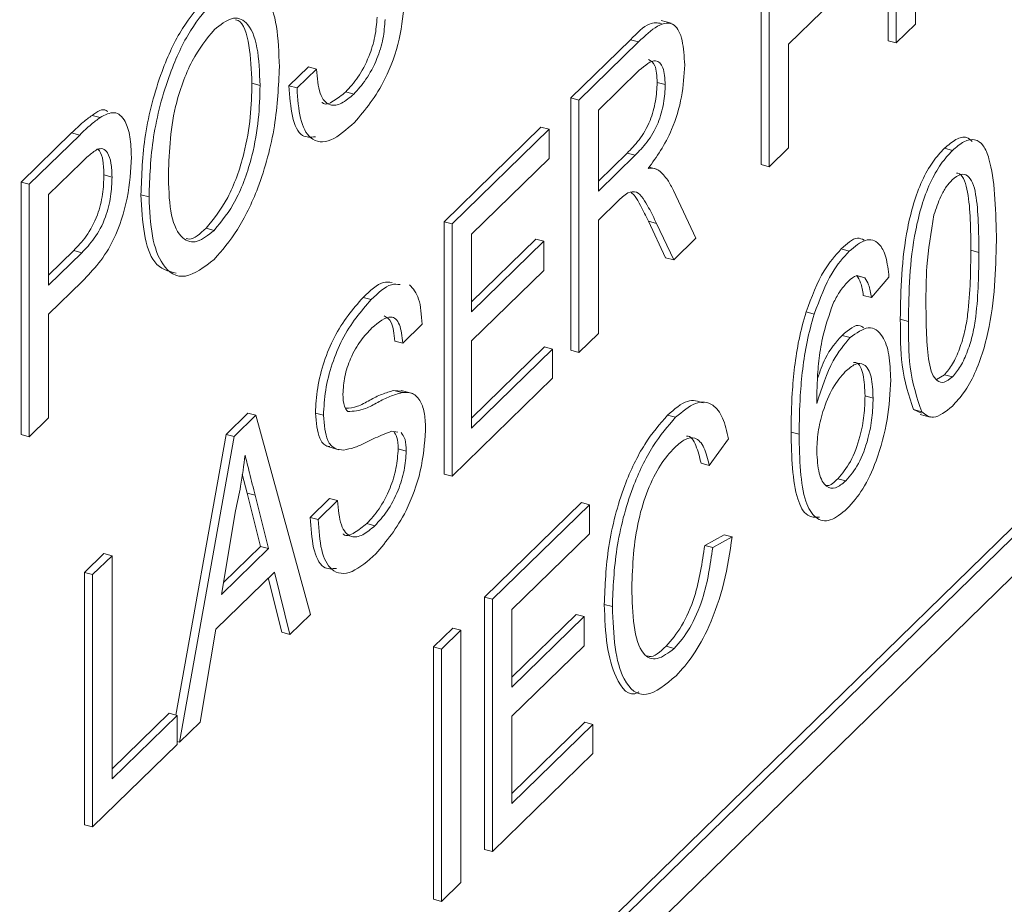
# Paper-space layout 'Sheet1' of a CAD drawing. Header units: millimetres. Extents: x 0 to 864, y 0 to 559.
# Tile 58 of 79: x 647.76 to 651.88, y 471.67 to 475.38. Entities that reach past the tile are written whole.
import ezdxf

# ---------------------------------------------------------------- set-up
doc = ezdxf.new("R2010")
doc.units = ezdxf.units.MM

psp = doc.layouts.new('Sheet1')

# ---------------------------------------------------------------- linework, layer by layer
at = {"color": 7, "linetype": 'Continuous', "lineweight": 15}
for p, q in [((658.9892, 480.1575), (640.3191, 461.9349)), ((659.0229, 480.1484), (640.3528, 461.9257)), ((640.3528, 461.7624), (659.0229, 479.9851)), ((651.3932, 475.2881), (651.3932, 476.3441)), ((651.4269, 475.2789), (651.4269, 476.3349)), ((650.8625, 474.7701), (650.8625, 475.8261)), ((650.8962, 474.7609), (650.8962, 475.8169)), ((651.508, 475.8319), (651.508, 475.3581)), ((651.1181, 475.4108), (650.9772, 475.2733)), ((650.4861, 475.3613), (650.444, 475.3728)), ((651.508, 475.3581), (651.4269, 475.2789)), ((650.0664, 475.0491), (650.3159, 475.2926)), ((650.1001, 475.0399), (650.3496, 475.2834)), ((650.3496, 475.2834), (650.3159, 475.2926)), ((650.9772, 475.2733), (650.9772, 474.8401)), ((651.4269, 475.2789), (651.3932, 475.2881)), ((648.887, 475.0997), (648.9681, 475.1788)), ((648.9207, 475.0905), (649.0018, 475.1696)), ((649.0018, 475.1696), (648.9681, 475.1788)), ((650.3525, 475.1645), (650.1812, 474.9972)), ((648.7659, 475.1013), (648.7322, 475.1104)), ((650.4613, 475.1045), (650.4276, 475.1137)), ((648.9207, 475.0905), (648.887, 475.0997)), ((649.158, 475.0649), (649.1243, 475.074)), ((650.0664, 473.9931), (650.0664, 475.0491)), ((650.1001, 475.0399), (650.0664, 475.0491)), ((650.1001, 473.9839), (650.1001, 475.0399)), ((650.1812, 474.9972), (650.1812, 474.6588)), ((648.0968, 474.9668), (648.0631, 474.976)), ((647.7666, 474.6966), (647.9779, 474.9027)), ((648.0115, 474.8936), (647.9779, 474.9027)), ((649.5357, 474.5311), (649.9411, 474.9268)), ((649.5694, 474.5219), (649.9748, 474.9176)), ((649.9748, 474.9176), (649.9411, 474.9268)), ((649.9748, 474.9176), (649.9748, 474.7958)), ((647.8003, 474.6874), (648.0115, 474.8936)), ((650.9772, 474.8401), (650.8962, 474.7609)), ((651.6623, 474.829), (651.6286, 474.8382)), ((648.0187, 474.7787), (647.8814, 474.6447)), ((649.9748, 474.7958), (649.6505, 474.4792)), ((650.1812, 474.7008), (650.3015, 474.8182)), ((650.1812, 474.6588), (650.3352, 474.809)), ((650.3352, 474.809), (650.3015, 474.8182)), ((650.424, 474.7513), (650.3932, 474.7597)), ((650.8962, 474.7609), (650.8625, 474.7701)), ((647.7666, 473.6406), (647.7666, 474.6966)), ((647.8003, 474.6874), (647.7666, 474.6966)), ((648.1468, 474.7178), (648.1131, 474.7269)), ((647.8003, 473.6314), (647.8003, 474.6874)), ((650.4951, 474.661), (650.5895, 474.4616)), ((647.8814, 474.6447), (647.8814, 474.2656)), ((648.3016, 474.6347), (648.2679, 474.6438)), ((650.2642, 474.618), (650.1812, 474.5369)), ((649.5357, 473.4751), (649.5357, 474.5311)), ((649.5694, 474.5219), (649.5357, 474.5311)), ((650.1812, 474.5369), (650.1812, 474.0631)), ((650.4628, 474.38), (650.3912, 474.533)), ((650.4249, 474.5239), (650.3912, 474.533)), ((648.5739, 474.4948), (648.5402, 474.504)), ((649.5694, 473.4659), (649.5694, 474.5219)), ((650.4965, 474.3709), (650.4249, 474.5239)), ((649.6505, 474.4792), (649.6505, 474.1543)), ((649.6505, 474.1963), (649.919, 474.4584)), ((649.6505, 474.1543), (649.9527, 474.4493)), ((649.9527, 474.4493), (649.919, 474.4584)), ((649.9527, 474.4493), (649.9527, 474.3274)), ((650.5895, 474.4616), (650.4965, 474.3709)), ((647.8814, 474.3077), (647.9864, 474.4101)), ((648.0201, 474.401), (647.9864, 474.4101)), ((651.231, 474.408), (651.1973, 474.4172)), ((651.7729, 474.4022), (651.7392, 474.4113)), ((647.8814, 474.2656), (648.0201, 474.401)), ((650.4965, 474.3709), (650.4628, 474.38)), ((649.9527, 474.3274), (649.6505, 474.0324)), ((651.2966, 474.2961), (651.2629, 474.3053)), ((651.397, 474.2993), (651.3232, 474.2138)), ((648.0223, 474.2813), (647.8814, 474.1438)), ((649.2309, 474.2051), (649.1972, 474.2142)), ((651.3232, 474.2138), (651.2895, 474.2229)), ((647.8814, 474.1438), (647.8814, 473.7106)), ((651.0837, 474.1443), (651.05, 474.1535)), ((651.478, 474.114), (651.4443, 474.1231)), ((649.4441, 474.1018), (649.363, 474.0226)), ((650.1812, 474.0631), (650.1001, 473.9839)), ((651.2344, 474.0459), (651.2007, 474.055)), ((649.363, 474.0226), (649.3293, 474.0318)), ((649.6505, 474.0324), (649.6505, 473.6669)), ((649.6505, 473.709), (649.9558, 474.007)), ((649.6505, 473.6669), (649.9895, 473.9979)), ((649.9895, 473.9979), (649.9558, 474.007)), ((649.9895, 473.9979), (649.9895, 473.876)), ((650.1001, 473.9839), (650.0664, 473.9931)), ((649.9895, 473.876), (649.5694, 473.4659)), ((651.5963, 473.8702), (651.6286, 473.8905)), ((651.6623, 473.8813), (651.6286, 473.8905)), ((649.3254, 473.8249), (649.3607, 473.8216)), ((649.3591, 473.8157), (649.3254, 473.8249)), ((649.3991, 473.8133), (649.357, 473.8247)), ((651.3306, 473.7928), (651.2969, 473.802)), ((647.8814, 473.7106), (647.8003, 473.6314)), ((648.6239, 473.6411), (648.7153, 473.7304)), ((648.6576, 473.632), (648.749, 473.7212)), ((648.749, 473.7212), (648.7153, 473.7304)), ((648.749, 473.7212), (648.9773, 472.888)), ((649.0313, 473.7211), (648.9976, 473.7303)), ((650.5046, 473.7126), (650.4709, 473.7218)), ((651.5333, 473.7297), (651.5002, 473.7451)), ((651.5339, 473.7359), (651.5002, 473.7451)), ((651.5273, 473.7249), (651.5694, 473.7134)), ((647.8003, 473.6314), (647.7666, 473.6406)), ((648.4142, 472.4669), (648.6239, 473.6411)), ((648.4293, 472.3532), (648.6576, 473.632)), ((648.6576, 473.632), (648.6239, 473.6411)), ((649.3426, 473.6505), (649.3165, 473.6542)), ((651.021, 473.6415), (650.9873, 473.6506)), ((649.0531, 473.5885), (649.0952, 473.5771)), ((650.7262, 473.6219), (650.6451, 473.5109)), ((649.3777, 473.5714), (649.344, 473.5806)), ((650.6451, 473.5109), (650.6114, 473.52)), ((648.7118, 473.3953), (648.6918, 473.4749)), ((649.5694, 473.4659), (649.5357, 473.4751)), ((651.2169, 473.4466), (651.1832, 473.4558)), ((648.7677, 473.1723), (648.7118, 473.3953)), ((648.7455, 473.3861), (648.7118, 473.3953)), ((648.8014, 473.1631), (648.7455, 473.3861)), ((648.9755, 473.2939), (649.0566, 473.373)), ((649.0092, 473.2847), (649.0903, 473.3638)), ((649.0903, 473.3638), (649.0566, 473.373)), ((649.7048, 472.9604), (650.1102, 473.3561)), ((649.7385, 472.9513), (650.1439, 473.347)), ((650.1439, 473.347), (650.1102, 473.3561)), ((650.1439, 473.347), (650.1439, 473.2251)), ((648.664, 473.3214), (648.6051, 472.9716)), ((649.0092, 473.2847), (648.9755, 473.2939)), ((649.2464, 473.259), (649.2127, 473.2682)), ((650.1439, 473.2251), (649.8195, 472.9086)), ((650.6261, 473.1765), (650.7072, 473.2209)), ((650.7409, 473.2118), (650.7072, 473.2209)), ((648.6136, 473.0219), (648.7677, 473.1723)), ((648.8014, 473.1631), (648.7677, 473.1723)), ((650.6598, 473.1673), (650.6261, 473.1765)), ((650.6598, 473.1673), (650.7409, 473.2118)), ((648.032, 473.0634), (648.1131, 473.1426)), ((648.0657, 473.0543), (648.1468, 473.1334)), ((648.1468, 473.1334), (648.1131, 473.1426)), ((648.1468, 473.1334), (648.1468, 472.1993)), ((648.6051, 472.9716), (648.8014, 473.1631)), ((648.032, 472.0074), (648.032, 473.0634)), ((648.0657, 473.0543), (648.032, 473.0634)), ((648.0657, 471.9983), (648.0657, 473.0543)), ((648.8258, 473.0651), (648.5807, 472.8259)), ((648.8912, 472.8041), (648.8258, 473.0651)), ((648.8575, 472.8132), (648.8006, 473.0405)), ((649.7048, 471.9045), (649.7048, 472.9604)), ((649.7385, 472.9513), (649.7048, 472.9604)), ((649.7385, 471.8953), (649.7385, 472.9513)), ((650.2397, 472.9203), (650.206, 472.9295)), ((648.9773, 472.888), (648.8912, 472.8041)), ((649.8195, 472.9086), (649.8195, 472.5837)), ((649.8195, 472.6257), (650.0881, 472.8878)), ((650.1218, 472.8786), (650.0881, 472.8878)), ((649.8195, 472.5837), (650.1218, 472.8786)), ((650.1218, 472.8786), (650.1218, 472.7568)), ((648.5807, 472.8259), (648.5153, 472.4371)), ((648.8912, 472.8041), (648.8575, 472.8132)), ((649.491, 472.7518), (649.5721, 472.8309)), ((649.5247, 472.7427), (649.6058, 472.8218)), ((649.6058, 472.8218), (649.5721, 472.8309)), ((649.6058, 472.8218), (649.6058, 471.7658)), ((649.491, 471.6958), (649.491, 472.7518)), ((649.5247, 472.7427), (649.491, 472.7518)), ((649.5247, 471.6867), (649.5247, 472.7427)), ((650.1218, 472.7568), (649.8195, 472.4618)), ((650.4986, 472.7455), (650.4649, 472.7547)), ((648.1468, 472.2413), (648.3858, 472.4746)), ((648.4195, 472.4655), (648.3858, 472.4746)), ((648.1468, 472.1993), (648.4195, 472.4655)), ((648.4195, 472.4655), (648.4195, 472.3436)), ((648.5153, 472.4371), (648.4293, 472.3532)), ((649.8195, 472.4618), (649.8195, 472.0963)), ((649.8195, 472.1383), (650.1249, 472.4364)), ((650.1586, 472.4272), (650.1249, 472.4364)), ((649.8195, 472.0963), (650.1586, 472.4272)), ((650.1586, 472.4272), (650.1586, 472.3054)), ((648.4293, 472.3532), (648.4195, 472.3558)), ((648.4195, 472.3436), (648.0657, 471.9983)), ((650.1586, 472.3054), (649.7385, 471.8953)), ((648.0657, 471.9983), (648.032, 472.0074)), ((649.7385, 471.8953), (649.7048, 471.9045)), ((649.6058, 471.7658), (649.5247, 471.6867)), ((649.5247, 471.6867), (649.491, 471.6958))]:
    psp.add_line(p, q, dxfattribs=at)
for points, knots in [([(642.0256, 451.5942), (642.239, 451.713), (643.0887, 452.186), (644.5543, 453.7264), (645.9078, 455.9719), (646.5441, 457.6615), (646.9743, 458.4913), (647.2605, 458.8883), (647.6288, 459.2354), (648.143, 459.5635), (649.2646, 460.0328), (650.9531, 460.6843), (652.6334, 461.7166), (653.9173, 462.7901), (654.9843, 464.0662), (655.7349, 465.3051), (656.2556, 466.3779), (656.6782, 467.3806), (657.0357, 468.1865), (657.3967, 468.7795), (657.8419, 469.2183), (658.5531, 469.6435), (660.0371, 470.1927), (662.0733, 471.1288), (663.7038, 472.3719), (665.1659, 473.8902), (666.423, 476.0871), (667.0502, 477.7694), (667.4788, 478.5318), (667.7142, 478.8441), (668.0692, 479.1917), (668.5457, 479.4973), (669.7051, 479.9912), (671.4287, 480.6472), (673.175, 481.7347), (674.7037, 483.0655), (676.1514, 485.0248), (676.9439, 486.9144), (677.4188, 488.0049), (677.7318, 488.5636), (678.0178, 488.9183), (678.3346, 489.1868), (678.7005, 489.4248), (679.3397, 489.7338), (680.7086, 490.252), (682.3035, 490.9815), (683.66, 491.949), (684.5564, 492.7064), (685.0633, 493.3612), (685.3272, 493.702)], [0, 0, 0, 0, 0.009746, 0.038793, 0.074621, 0.111573, 0.124883, 0.140294, 0.150119, 0.166909, 0.188676, 0.22606, 0.244549, 0.264849, 0.287816, 0.306028, 0.321437, 0.338455, 0.358185, 0.373869, 0.392986, 0.408181, 0.441295, 0.479371, 0.497546, 0.518012, 0.556514, 0.594232, 0.607837, 0.619386, 0.627331, 0.646863, 0.667064, 0.7047, 0.727002, 0.746028, 0.779087, 0.81725, 0.833444, 0.848166, 0.863018, 0.872806, 0.880797, 0.898872, 0.920185, 0.957278, 0.968689, 0.983703, 1, 1, 1, 1]), ([(648.5746, 475.4567), (648.6169, 475.4889), (648.7015, 475.5531), (648.7946, 475.4948), (648.8403, 475.3555), (648.8448, 475.2381), (648.847, 475.1793)], [0, 0, 0, 0, 0.279564, 0.558584, 0.779087, 1, 1, 1, 1]), ([(648.2679, 474.6438), (648.2707, 474.7258), (648.2763, 474.8894), (648.3435, 475.1469), (648.4394, 475.3516), (648.5071, 475.4278), (648.5409, 475.4659)], [0, 0, 0, 0, 0.2805704, 0.5595746, 0.7795608, 1, 1, 1, 1]), ([(648.3016, 474.6347), (648.3044, 474.7167), (648.31, 474.8802), (648.3772, 475.1378), (648.4731, 475.3425), (648.5408, 475.4186), (648.5746, 475.4567)], [0, 0, 0, 0, 0.2805704, 0.5595746, 0.7795608, 1, 1, 1, 1]), ([(649.3704, 475.4636), (649.3658, 475.4077), (649.3565, 475.2958), (649.2786, 475.0854), (649.2059, 474.9992), (649.1615, 474.9465)], [0, 0, 0, 0, 0.2799417, 0.5600797, 1, 1, 1, 1]), ([(648.7659, 475.1013), (648.764, 475.1569), (648.76, 475.268), (648.717, 475.3715), (648.649, 475.3932), (648.5997, 475.3546), (648.5751, 475.3353)], [0, 0, 0, 0, 0.280797, 0.560068, 0.779984, 1, 1, 1, 1]), ([(648.7322, 475.1104), (648.7298, 475.1646), (648.725, 475.2725), (648.6967, 475.3683), (648.6671, 475.3747), (648.6635, 475.3754)], [0, 0, 0, 0, 0.469879, 0.937207, 1, 1, 1, 1]), ([(649.1243, 475.074), (649.1415, 475.0928), (649.176, 475.1304), (649.2204, 475.2126), (649.2497, 475.3063), (649.2536, 475.3597), (649.2556, 475.3864)], [0, 0, 0, 0, 0.280917, 0.560813, 0.780502, 1, 1, 1, 1]), ([(649.158, 475.0649), (649.1752, 475.0837), (649.2096, 475.1213), (649.2541, 475.2035), (649.2834, 475.2971), (649.2873, 475.3505), (649.2893, 475.3773)], [0, 0, 0, 0, 0.280917, 0.560813, 0.780502, 1, 1, 1, 1]), ([(650.3159, 475.2926), (650.343, 475.3203), (650.3896, 475.368), (650.4293, 475.363), (650.4459, 475.3609)], [0, 0, 0, 0, 0.582078, 1, 1, 1, 1]), ([(650.3496, 475.2834), (650.3761, 475.3088), (650.4287, 475.3591), (650.4995, 475.3707), (650.5361, 475.2949), (650.5403, 475.2229), (650.5424, 475.1868)], [0, 0, 0, 0, 0.281671, 0.559202, 0.779411, 1, 1, 1, 1]), ([(648.5751, 475.3353), (648.5428, 475.2958), (648.4783, 475.217), (648.3898, 474.9709), (648.3853, 474.8104), (648.3826, 474.7121)], [0, 0, 0, 0, 0.280128, 0.559653, 1, 1, 1, 1]), ([(650.4613, 475.1045), (650.4595, 475.1304), (650.456, 475.1822), (650.4161, 475.2193), (650.3766, 475.1853), (650.3525, 475.1645)], [0, 0, 0, 0, 0.280406, 0.559981, 1, 1, 1, 1]), ([(650.4276, 475.1137), (650.4261, 475.1406), (650.4232, 475.1911), (650.4011, 475.2039), (650.3908, 475.2098)], [0, 0, 0, 0, 0.532092, 1, 1, 1, 1]), ([(648.847, 475.1793), (648.8434, 475.0984), (648.8361, 474.9369), (648.7692, 474.6839), (648.6733, 474.4876), (648.6073, 474.4114), (648.5743, 474.3733)], [0, 0, 0, 0, 0.280353, 0.559502, 0.779635, 1, 1, 1, 1]), ([(649.0018, 475.1696), (649.0051, 475.1326), (649.0116, 475.0587), (649.0542, 475.0125), (649.1064, 475.0211), (649.1408, 475.0503), (649.158, 475.0649)], [0, 0, 0, 0, 0.280632, 0.558674, 0.779197, 1, 1, 1, 1]), ([(650.5424, 475.1868), (650.54, 475.1433), (650.5352, 475.0563), (650.4822, 474.8827), (650.4249, 474.8029), (650.3899, 474.7541)], [0, 0, 0, 0, 0.280517, 0.560502, 1, 1, 1, 1]), ([(648.5402, 474.504), (648.5718, 474.5421), (648.6348, 474.6185), (648.7002, 474.8031), (648.7288, 474.971), (648.7311, 475.0639), (648.7322, 475.1104)], [0, 0, 0, 0, 0.2791, 0.558192, 0.778806, 1, 1, 1, 1]), ([(650.3015, 474.8182), (650.3182, 474.8351), (650.3515, 474.8688), (650.3975, 474.9435), (650.4232, 475.037), (650.4261, 475.0881), (650.4276, 475.1137)], [0, 0, 0, 0, 0.281563, 0.560238, 0.779872, 1, 1, 1, 1]), ([(648.5739, 474.4948), (648.6055, 474.533), (648.6685, 474.6093), (648.7339, 474.7939), (648.7625, 474.9619), (648.7648, 475.0548), (648.7659, 475.1013)], [0, 0, 0, 0, 0.2791, 0.558192, 0.778806, 1, 1, 1, 1]), ([(648.9974, 474.8864), (648.9783, 474.8844), (648.9352, 474.8801), (648.8964, 474.9659), (648.8902, 475.0551), (648.887, 475.0997)], [0, 0, 0, 0, 0.285131, 0.642303, 1, 1, 1, 1]), ([(649.1615, 474.9465), (649.128, 474.9169), (649.0612, 474.858), (648.9771, 474.8642), (648.9297, 474.955), (648.9237, 475.0453), (648.9207, 475.0905)], [0, 0, 0, 0, 0.280814, 0.559563, 0.77962, 1, 1, 1, 1]), ([(649.0253, 475.0306), (649.0257, 475.0301), (649.0372, 475.0166), (649.0739, 475.0337), (649.1075, 475.0606), (649.1243, 475.074)], [0, 0, 0, 0, 0.016084, 0.50773, 1, 1, 1, 1]), ([(650.3352, 474.809), (650.3519, 474.826), (650.3852, 474.8596), (650.4312, 474.9343), (650.4568, 475.0279), (650.4598, 475.079), (650.4613, 475.1045)], [0, 0, 0, 0, 0.281563, 0.560238, 0.779872, 1, 1, 1, 1]), ([(648.0631, 474.976), (648.0852, 474.9913), (648.1102, 475.0086), (648.1268, 474.9932), (648.1288, 474.9915)], [0, 0, 0, 0, 0.8840215, 1, 1, 1, 1]), ([(648.0968, 474.9668), (648.1176, 474.9778), (648.1592, 474.9998), (648.202, 474.9603), (648.2243, 474.8895), (648.2267, 474.8306), (648.2278, 474.8011)], [0, 0, 0, 0, 0.280013, 0.55891, 0.779396, 1, 1, 1, 1]), ([(647.9779, 474.9027), (647.9938, 474.9182), (648.0224, 474.9458), (648.0506, 474.9668), (648.0631, 474.976)], [0, 0, 0, 0, 0.560101, 1, 1, 1, 1]), ([(648.0115, 474.8936), (648.0275, 474.9091), (648.0561, 474.9367), (648.0843, 474.9576), (648.0968, 474.9668)], [0, 0, 0, 0, 0.560101, 1, 1, 1, 1]), ([(651.6286, 474.8382), (651.6448, 474.8519), (651.6772, 474.8793), (651.7185, 474.8904), (651.7371, 474.8737), (651.7443, 474.8673)], [0, 0, 0, 0, 0.380498, 0.760684, 1, 1, 1, 1]), ([(651.6623, 474.829), (651.6786, 474.843), (651.7111, 474.8709), (651.7568, 474.8796), (651.7936, 474.8543), (651.839, 474.7381), (651.8432, 474.5911), (651.8466, 474.4737)], [0, 0, 0, 0, 0.125373, 0.250644, 0.375698, 0.501113, 1, 1, 1, 1]), ([(648.0849, 474.834), (648.0726, 474.8254), (648.0507, 474.8101), (648.0285, 474.7883), (648.0187, 474.7787)], [0, 0, 0, 0, 0.559585, 1, 1, 1, 1]), ([(648.1468, 474.7178), (648.146, 474.7382), (648.1446, 474.779), (648.1304, 474.8189), (648.1101, 474.8399), (648.0933, 474.836), (648.0849, 474.834)], [0, 0, 0, 0, 0.280261, 0.560078, 0.78015, 1, 1, 1, 1]), ([(648.1131, 474.7269), (648.1122, 474.747), (648.1106, 474.7872), (648.1001, 474.8237), (648.0894, 474.8322), (648.087, 474.8342)], [0, 0, 0, 0, 0.435508, 0.870326, 1, 1, 1, 1]), ([(651.4443, 474.1231), (651.4465, 474.2471), (651.4493, 474.4022), (651.4981, 474.6068), (651.534, 474.7043), (651.5798, 474.7852), (651.6123, 474.8205), (651.6286, 474.8382)], [0, 0, 0, 0, 0.499149, 0.624522, 0.749597, 0.874674, 1, 1, 1, 1]), ([(651.478, 474.114), (651.4802, 474.238), (651.483, 474.3931), (651.5318, 474.5977), (651.5677, 474.6951), (651.6135, 474.7761), (651.646, 474.8114), (651.6623, 474.829)], [0, 0, 0, 0, 0.499149, 0.624522, 0.749597, 0.874674, 1, 1, 1, 1]), ([(648.2278, 474.8011), (648.2248, 474.7453), (648.2187, 474.634), (648.1453, 474.41), (648.069, 474.3302), (648.0223, 474.2813)], [0, 0, 0, 0, 0.280751, 0.559708, 1, 1, 1, 1]), ([(650.3899, 474.7541), (650.3988, 474.7547), (650.4147, 474.7558), (650.4285, 474.7488), (650.4346, 474.7457)], [0, 0, 0, 0, 0.56012, 1, 1, 1, 1]), ([(650.4346, 474.7457), (650.4474, 474.7336), (650.4703, 474.7118), (650.4876, 474.6765), (650.4951, 474.661)], [0, 0, 0, 0, 0.559794, 1, 1, 1, 1]), ([(647.9864, 474.4101), (648.004, 474.4285), (648.039, 474.4649), (648.0863, 474.5492), (648.1102, 474.6478), (648.1121, 474.7005), (648.1131, 474.7269)], [0, 0, 0, 0, 0.281401, 0.559753, 0.779356, 1, 1, 1, 1]), ([(648.0201, 474.401), (648.0377, 474.4193), (648.0727, 474.4558), (648.12, 474.5401), (648.1439, 474.6386), (648.1458, 474.6913), (648.1468, 474.7178)], [0, 0, 0, 0, 0.281401, 0.559753, 0.779356, 1, 1, 1, 1]), ([(648.3826, 474.7121), (648.3846, 474.6575), (648.3885, 474.5486), (648.4349, 474.456), (648.5016, 474.4368), (648.5498, 474.4755), (648.5739, 474.4948)], [0, 0, 0, 0, 0.2806566, 0.559885, 0.7798492, 1, 1, 1, 1]), ([(651.6615, 474.7064), (651.6532, 474.6972), (651.6365, 474.679), (651.6084, 474.6297), (651.5939, 474.586), (651.585, 474.5594)], [0, 0, 0, 0, 0.280453, 0.560688, 1, 1, 1, 1]), ([(651.7729, 474.4022), (651.7724, 474.4882), (651.7717, 474.5958), (651.7486, 474.6964), (651.7266, 474.7261), (651.6968, 474.7347), (651.6733, 474.7158), (651.6615, 474.7064)], [0, 0, 0, 0, 0.5003519, 0.6255292, 0.7505162, 0.8752553, 1, 1, 1, 1]), ([(651.7392, 474.4113), (651.7388, 474.4979), (651.7383, 474.6062), (651.7146, 474.7045), (651.6978, 474.7325), (651.6834, 474.7339), (651.6792, 474.7343)], [0, 0, 0, 0, 0.6229283, 0.7787716, 0.9343781, 1, 1, 1, 1]), ([(650.4249, 474.5239), (650.414, 474.5463), (650.3961, 474.5831), (650.369, 474.6288), (650.3425, 474.662), (650.3169, 474.6554), (650.3042, 474.6521)], [0, 0, 0, 0, 0.340601, 0.560969, 0.780774, 1, 1, 1, 1]), ([(648.415, 474.3156), (648.3822, 474.3238), (648.322, 474.3389), (648.2766, 474.4744), (648.2708, 474.5873), (648.2679, 474.6438)], [0, 0, 0, 0, 0.374006, 0.6869, 1, 1, 1, 1]), ([(648.5743, 474.3733), (648.5327, 474.3415), (648.4497, 474.278), (648.3578, 474.3326), (648.3101, 474.4639), (648.3044, 474.5777), (648.3016, 474.6347)], [0, 0, 0, 0, 0.2796, 0.558765, 0.77931, 1, 1, 1, 1]), ([(650.3042, 474.6521), (650.2967, 474.6466), (650.2835, 474.6368), (650.2701, 474.6237), (650.2642, 474.618)], [0, 0, 0, 0, 0.559853, 1, 1, 1, 1]), ([(650.3912, 474.533), (650.3802, 474.555), (650.3621, 474.5912), (650.3391, 474.635), (650.3238, 474.6482), (650.318, 474.6531)], [0, 0, 0, 0, 0.4920952, 0.8104799, 1, 1, 1, 1]), ([(651.585, 474.5594), (651.573, 474.4861), (651.5516, 474.3548), (651.5517, 474.238), (651.5517, 474.1863)], [0, 0, 0, 0, 0.558059, 1, 1, 1, 1]), ([(648.4574, 474.4614), (648.4615, 474.4601), (648.4851, 474.4525), (648.5153, 474.4806), (648.5402, 474.504)], [0, 0, 0, 0, 0.169896, 1, 1, 1, 1]), ([(651.1973, 474.4172), (651.221, 474.4387), (651.2565, 474.4711), (651.2839, 474.4585), (651.293, 474.4543)], [0, 0, 0, 0, 0.667093, 1, 1, 1, 1]), ([(651.231, 474.408), (651.254, 474.4271), (651.3, 474.4651), (651.3547, 474.449), (651.3868, 474.3873), (651.3936, 474.3286), (651.397, 474.2993)], [0, 0, 0, 0, 0.280049, 0.559187, 0.779374, 1, 1, 1, 1]), ([(651.8466, 474.4737), (651.8443, 474.3498), (651.8415, 474.1948), (651.7928, 473.9904), (651.7569, 473.8929), (651.7111, 473.8123), (651.6786, 473.7771), (651.6623, 473.7595)], [0, 0, 0, 0, 0.4991147, 0.6244582, 0.7495538, 0.8746582, 1, 1, 1, 1]), ([(651.05, 474.1535), (651.0736, 474.2158), (651.1159, 474.3274), (651.1724, 474.3897), (651.1973, 474.4172)], [0, 0, 0, 0, 0.55838, 1, 1, 1, 1]), ([(651.0837, 474.1443), (651.1073, 474.2066), (651.1496, 474.3183), (651.2061, 474.3805), (651.231, 474.408)], [0, 0, 0, 0, 0.55838, 1, 1, 1, 1]), ([(651.6286, 473.8905), (651.6403, 473.9042), (651.6637, 473.9317), (651.6932, 473.9986), (651.7154, 474.0708), (651.7379, 474.2161), (651.7386, 474.3246), (651.7392, 474.4113)], [0, 0, 0, 0, 0.1246563, 0.2494203, 0.3743874, 0.4995905, 1, 1, 1, 1]), ([(651.6623, 473.8813), (651.674, 473.8951), (651.6974, 473.9226), (651.7269, 473.9894), (651.7491, 474.0617), (651.7716, 474.2069), (651.7723, 474.3154), (651.7729, 474.4022)], [0, 0, 0, 0, 0.1246563, 0.2494203, 0.3743874, 0.4995905, 1, 1, 1, 1]), ([(651.2793, 474.3), (651.2732, 474.3028), (651.2577, 474.3097), (651.238, 474.292), (651.2262, 474.2815)], [0, 0, 0, 0, 0.400284, 1, 1, 1, 1]), ([(651.2895, 474.2229), (651.2866, 474.242), (651.2812, 474.2759), (651.2685, 474.2963), (651.2629, 474.3053)], [0, 0, 0, 0, 0.560488, 1, 1, 1, 1]), ([(651.3232, 474.2138), (651.3202, 474.2328), (651.3149, 474.2667), (651.3022, 474.2871), (651.2966, 474.2961)], [0, 0, 0, 0, 0.560488, 1, 1, 1, 1]), ([(649.1972, 474.2142), (649.2264, 474.2418), (649.2697, 474.2829), (649.3064, 474.2785), (649.3184, 474.277)], [0, 0, 0, 0, 0.672914, 1, 1, 1, 1]), ([(649.2309, 474.2051), (649.2601, 474.2327), (649.3034, 474.2737), (649.3401, 474.2693), (649.3521, 474.2679)], [0, 0, 0, 0, 0.672914, 1, 1, 1, 1]), ([(649.3913, 474.2671), (649.406, 474.2507), (649.4357, 474.2174), (649.4413, 474.1406), (649.4441, 474.1018)], [0, 0, 0, 0, 0.494033, 1, 1, 1, 1]), ([(651.2262, 474.2815), (651.2138, 474.2677), (651.1917, 474.2432), (651.172, 474.2055), (651.1634, 474.1889)], [0, 0, 0, 0, 0.5597166, 1, 1, 1, 1]), ([(648.9976, 473.7303), (648.9995, 473.7647), (649.0034, 473.8335), (649.032, 473.9469), (649.0943, 474.0957), (649.1548, 474.1654), (649.1972, 474.2142)], [0, 0, 0, 0, 0.187029, 0.374124, 0.56114, 1, 1, 1, 1]), ([(649.0313, 473.7211), (649.0332, 473.7555), (649.0371, 473.8243), (649.0657, 473.9377), (649.128, 474.0865), (649.1885, 474.1562), (649.2309, 474.2051)], [0, 0, 0, 0, 0.187029, 0.374124, 0.56114, 1, 1, 1, 1]), ([(651.1634, 474.1889), (651.1467, 474.1407), (651.1191, 474.0611), (651.1022, 473.9472), (651.096, 473.8568), (651.0951, 473.7991), (651.0947, 473.7703)], [0, 0, 0, 0, 0.338459, 0.558639, 0.779283, 1, 1, 1, 1]), ([(651.5517, 474.1863), (651.5523, 474.1007), (651.5531, 473.9937), (651.5754, 473.892), (651.5978, 473.8636), (651.6271, 473.8536), (651.6506, 473.8721), (651.6623, 473.8813)], [0, 0, 0, 0, 0.5003629, 0.6255677, 0.7505383, 0.8753036, 1, 1, 1, 1]), ([(649.363, 474.0226), (649.3599, 474.0512), (649.3537, 474.1081), (649.3074, 474.1492), (649.2619, 474.1102), (649.2341, 474.0864)], [0, 0, 0, 0, 0.281097, 0.560287, 1, 1, 1, 1]), ([(649.3293, 474.0318), (649.3265, 474.0615), (649.3213, 474.1163), (649.2961, 474.1302), (649.2846, 474.1366)], [0, 0, 0, 0, 0.541642, 1, 1, 1, 1]), ([(650.9873, 473.6506), (650.9881, 473.7042), (650.9893, 473.7923), (651.0013, 473.923), (651.0182, 474.038), (651.0394, 474.115), (651.05, 474.1535)], [0, 0, 0, 0, 0.340205, 0.560345, 0.780333, 1, 1, 1, 1]), ([(651.021, 473.6415), (651.0218, 473.695), (651.023, 473.7831), (651.035, 473.9139), (651.0519, 474.0288), (651.0731, 474.1058), (651.0837, 474.1443)], [0, 0, 0, 0, 0.340205, 0.560345, 0.780333, 1, 1, 1, 1]), ([(651.5002, 473.7451), (651.4806, 473.8027), (651.4455, 473.9059), (651.4447, 474.0566), (651.4443, 474.1231)], [0, 0, 0, 0, 0.557973, 1, 1, 1, 1]), ([(649.2341, 474.0864), (649.2185, 474.0701), (649.1873, 474.0376), (649.1457, 473.9675), (649.1174, 473.8827), (649.1141, 473.8342), (649.1124, 473.81)], [0, 0, 0, 0, 0.28129, 0.56082, 0.78068, 1, 1, 1, 1]), ([(651.2007, 474.055), (651.2284, 474.0792), (651.2625, 474.1089), (651.286, 474.0907), (651.2904, 474.0873)], [0, 0, 0, 0, 0.81192, 1, 1, 1, 1]), ([(651.2344, 474.0459), (651.2608, 474.0651), (651.3136, 474.1037), (651.3699, 474.0626), (651.4003, 473.9793), (651.403, 473.9058), (651.4043, 473.869)], [0, 0, 0, 0, 0.2791407, 0.5588147, 0.7791703, 1, 1, 1, 1]), ([(651.5339, 473.7359), (651.5143, 473.7935), (651.4792, 473.8968), (651.4784, 474.0474), (651.478, 474.114)], [0, 0, 0, 0, 0.557973, 1, 1, 1, 1]), ([(651.0947, 473.7703), (651.1158, 473.8348), (651.1535, 473.9503), (651.2097, 474.0166), (651.2344, 474.0459)], [0, 0, 0, 0, 0.558625, 1, 1, 1, 1]), ([(651.0981, 473.8753), (651.1082, 473.9043), (651.1354, 473.9829), (651.1755, 474.0271), (651.2007, 474.055)], [0, 0, 0, 0, 0.369158, 1, 1, 1, 1]), ([(651.3306, 473.7928), (651.3293, 473.8246), (651.3268, 473.8879), (651.2975, 473.9384), (651.2563, 473.9403), (651.2282, 473.9162), (651.2141, 473.9041)], [0, 0, 0, 0, 0.280456, 0.559364, 0.779311, 1, 1, 1, 1]), ([(651.2969, 473.802), (651.2955, 473.833), (651.2926, 473.8949), (651.2711, 473.9432), (651.2518, 473.9423), (651.2483, 473.9421)], [0, 0, 0, 0, 0.451756, 0.901019, 1, 1, 1, 1]), ([(651.2141, 473.9041), (651.1964, 473.8834), (651.1611, 473.842), (651.1208, 473.7451), (651.0977, 473.649), (651.0957, 473.5961), (651.0947, 473.5696)], [0, 0, 0, 0, 0.27974, 0.559339, 0.779412, 1, 1, 1, 1]), ([(651.4043, 473.869), (651.4014, 473.8148), (651.3957, 473.7065), (651.3512, 473.5393), (651.2887, 473.4057), (651.2446, 473.3554), (651.2226, 473.3303)], [0, 0, 0, 0, 0.28023, 0.559761, 0.779759, 1, 1, 1, 1]), ([(649.1124, 473.81), (649.1134, 473.7912), (649.1151, 473.7578), (649.1275, 473.7432), (649.133, 473.7368)], [0, 0, 0, 0, 0.559617, 1, 1, 1, 1]), ([(649.1245, 473.7503), (649.1406, 473.7515), (649.1726, 473.7539), (649.2248, 473.7853), (649.2758, 473.8103), (649.3089, 473.82), (649.3254, 473.8249)], [0, 0, 0, 0, 0.252273, 0.501555, 0.750832, 1, 1, 1, 1]), ([(649.133, 473.7368), (649.1573, 473.7382), (649.1974, 473.7405), (649.2584, 473.7759), (649.3095, 473.8012), (649.3426, 473.8109), (649.3591, 473.8157)], [0, 0, 0, 0, 0.3384083, 0.5589741, 0.7795351, 1, 1, 1, 1]), ([(649.3591, 473.8157), (649.3743, 473.8164), (649.4047, 473.8178), (649.4377, 473.7851), (649.4561, 473.7288), (649.4579, 473.6815), (649.4588, 473.6578)], [0, 0, 0, 0, 0.280371, 0.559909, 0.779859, 1, 1, 1, 1]), ([(651.1832, 473.4558), (651.2014, 473.4773), (651.2376, 473.5202), (651.2762, 473.6246), (651.2946, 473.7216), (651.2961, 473.7752), (651.2969, 473.802)], [0, 0, 0, 0, 0.279489, 0.558551, 0.778978, 1, 1, 1, 1]), ([(651.2169, 473.4466), (651.2351, 473.4681), (651.2713, 473.511), (651.3099, 473.6154), (651.3283, 473.7125), (651.3298, 473.766), (651.3306, 473.7928)], [0, 0, 0, 0, 0.279489, 0.558551, 0.778978, 1, 1, 1, 1]), ([(650.4709, 473.7218), (650.4994, 473.7466), (650.5542, 473.7943), (650.5988, 473.7796), (650.6202, 473.7725)], [0, 0, 0, 0, 0.520796, 1, 1, 1, 1]), ([(650.5046, 473.7126), (650.5328, 473.7363), (650.589, 473.7836), (650.6581, 473.7745), (650.7042, 473.7155), (650.7189, 473.6531), (650.7262, 473.6219)], [0, 0, 0, 0, 0.280081, 0.559449, 0.779549, 1, 1, 1, 1]), ([(651.6623, 473.7595), (651.6346, 473.7369), (651.5852, 473.6964), (651.5496, 473.7238), (651.5339, 473.7359)], [0, 0, 0, 0, 0.5597157, 1, 1, 1, 1]), ([(649.058, 473.5898), (649.0536, 473.5903), (649.0365, 473.5925), (649.007, 473.6266), (649.0012, 473.691), (648.9976, 473.7303)], [0, 0, 0, 0, 0.119315, 0.463507, 1, 1, 1, 1]), ([(649.1162, 473.5757), (649.1033, 473.5766), (649.0775, 473.5783), (649.0405, 473.6163), (649.0348, 473.6814), (649.0313, 473.7211)], [0, 0, 0, 0, 0.281445, 0.562273, 1, 1, 1, 1]), ([(650.206, 472.9295), (650.2091, 473.0087), (650.2153, 473.1667), (650.2793, 473.4159), (650.3734, 473.61), (650.4384, 473.6845), (650.4709, 473.7218)], [0, 0, 0, 0, 0.280492, 0.55957, 0.779615, 1, 1, 1, 1]), ([(650.2397, 472.9203), (650.2428, 472.9995), (650.249, 473.1575), (650.313, 473.4068), (650.4071, 473.6009), (650.4721, 473.6753), (650.5046, 473.7126)], [0, 0, 0, 0, 0.280492, 0.55957, 0.779615, 1, 1, 1, 1]), ([(649.3165, 473.6542), (649.2938, 473.6454), (649.2563, 473.631), (649.2033, 473.6038), (649.1587, 473.5837), (649.1304, 473.5784), (649.1162, 473.5757)], [0, 0, 0, 0, 0.339939, 0.560025, 0.780082, 1, 1, 1, 1]), ([(649.4588, 473.6578), (649.4542, 473.6018), (649.445, 473.49), (649.367, 473.2796), (649.2944, 473.1934), (649.25, 473.1407)], [0, 0, 0, 0, 0.279942, 0.56008, 1, 1, 1, 1]), ([(649.344, 473.5806), (649.3433, 473.5984), (649.3419, 473.6311), (649.3303, 473.6461), (649.325, 473.653)], [0, 0, 0, 0, 0.54446, 1, 1, 1, 1]), ([(649.3777, 473.5714), (649.3769, 473.5891), (649.3752, 473.6244), (649.3624, 473.6405), (649.356, 473.6485)], [0, 0, 0, 0, 0.500184, 1, 1, 1, 1]), ([(650.6451, 473.5109), (650.6388, 473.5375), (650.6261, 473.5907), (650.5904, 473.6311), (650.5454, 473.6256), (650.5156, 473.5998), (650.5007, 473.5869)], [0, 0, 0, 0, 0.280553, 0.559739, 0.779654, 1, 1, 1, 1]), ([(650.6114, 473.52), (650.6048, 473.5457), (650.5917, 473.5969), (650.568, 473.6362), (650.5505, 473.6339), (650.5501, 473.6339)], [0, 0, 0, 0, 0.494742, 0.987072, 1, 1, 1, 1]), ([(651.106, 473.2945), (651.0887, 473.2943), (651.0498, 473.2939), (650.9933, 473.4001), (650.9898, 473.5473), (650.9873, 473.6506)], [0, 0, 0, 0, 0.193552, 0.433874, 1, 1, 1, 1]), ([(651.2226, 473.3303), (651.1984, 473.3106), (651.15, 473.2713), (651.087, 473.2843), (651.0265, 473.3879), (651.0233, 473.5369), (651.021, 473.6415)], [0, 0, 0, 0, 0.186919, 0.373549, 0.560232, 1, 1, 1, 1]), ([(650.5007, 473.5869), (650.4804, 473.5645), (650.4398, 473.5198), (650.3855, 473.4101), (650.3297, 473.2259), (650.3245, 473.0932), (650.3208, 473.0001)], [0, 0, 0, 0, 0.187223, 0.373906, 0.560736, 1, 1, 1, 1]), ([(648.7033, 473.5547), (648.6978, 473.5117), (648.688, 473.4348), (648.6713, 473.356), (648.664, 473.3214)], [0, 0, 0, 0, 0.559915, 1, 1, 1, 1]), ([(648.7455, 473.3861), (648.7376, 473.4176), (648.7235, 473.4737), (648.7095, 473.53), (648.7033, 473.5547)], [0, 0, 0, 0, 0.560002, 1, 1, 1, 1]), ([(649.2127, 473.2682), (649.23, 473.287), (649.2644, 473.3246), (649.3089, 473.4068), (649.3382, 473.5005), (649.3421, 473.5539), (649.344, 473.5806)], [0, 0, 0, 0, 0.280917, 0.560813, 0.780502, 1, 1, 1, 1]), ([(649.2464, 473.259), (649.2637, 473.2779), (649.2981, 473.3154), (649.3426, 473.3977), (649.3719, 473.4913), (649.3758, 473.5447), (649.3777, 473.5714)], [0, 0, 0, 0, 0.280917, 0.560813, 0.780502, 1, 1, 1, 1]), ([(651.0947, 473.5696), (651.0969, 473.5373), (651.1012, 473.4729), (651.1309, 473.4189), (651.1726, 473.4103), (651.2021, 473.4345), (651.2169, 473.4466)], [0, 0, 0, 0, 0.280082, 0.55977, 0.779688, 1, 1, 1, 1]), ([(651.134, 473.4278), (651.1359, 473.4273), (651.1502, 473.4241), (651.1679, 473.4411), (651.1832, 473.4558)], [0, 0, 0, 0, 0.135414, 1, 1, 1, 1]), ([(649.0903, 473.3638), (649.0935, 473.3267), (649.1, 473.2529), (649.1426, 473.2067), (649.1948, 473.2153), (649.2292, 473.2444), (649.2464, 473.259)], [0, 0, 0, 0, 0.280632, 0.558674, 0.779197, 1, 1, 1, 1]), ([(649.0858, 473.0805), (649.0667, 473.0786), (649.0237, 473.0742), (648.9849, 473.1601), (648.9786, 473.2493), (648.9755, 473.2939)], [0, 0, 0, 0, 0.285131, 0.642303, 1, 1, 1, 1]), ([(649.25, 473.1407), (649.2165, 473.1111), (649.1497, 473.0521), (649.0656, 473.0584), (649.0182, 473.1492), (649.0122, 473.2395), (649.0092, 473.2847)], [0, 0, 0, 0, 0.280814, 0.559563, 0.77962, 1, 1, 1, 1]), ([(649.1138, 473.2247), (649.1141, 473.2243), (649.1256, 473.2108), (649.1624, 473.2279), (649.1959, 473.2548), (649.2127, 473.2682)], [0, 0, 0, 0, 0.016084, 0.50773, 1, 1, 1, 1]), ([(650.4649, 472.7547), (650.487, 472.7802), (650.5312, 472.8311), (650.5984, 472.9864), (650.6156, 473.1044), (650.6261, 473.1765)], [0, 0, 0, 0, 0.280711, 0.560905, 1, 1, 1, 1]), ([(650.7409, 473.2118), (650.7314, 473.1484), (650.7124, 473.0219), (650.6517, 472.8447), (650.5788, 472.7107), (650.5304, 472.6577), (650.5062, 472.6311)], [0, 0, 0, 0, 0.280256, 0.559546, 0.779589, 1, 1, 1, 1]), ([(650.4986, 472.7455), (650.5207, 472.771), (650.5649, 472.822), (650.6321, 472.9772), (650.6493, 473.0953), (650.6598, 473.1673)], [0, 0, 0, 0, 0.280711, 0.560905, 1, 1, 1, 1]), ([(650.3208, 473.0001), (650.3224, 472.945), (650.3256, 472.835), (650.3591, 472.716), (650.4258, 472.69), (650.4743, 472.727), (650.4986, 472.7455)], [0, 0, 0, 0, 0.281245, 0.560716, 0.780138, 1, 1, 1, 1]), ([(650.3499, 472.5635), (650.3494, 472.5632), (650.3078, 472.537), (650.254, 472.6109), (650.2128, 472.7513), (650.2083, 472.8701), (650.206, 472.9295)], [0, 0, 0, 0, 0.004339, 0.388934, 0.694284, 1, 1, 1, 1]), ([(650.5062, 472.6311), (650.4631, 472.5949), (650.3772, 472.5226), (650.2864, 472.5944), (650.2468, 472.7438), (650.2421, 472.8615), (650.2397, 472.9203)], [0, 0, 0, 0, 0.279955, 0.558088, 0.778912, 1, 1, 1, 1]), ([(650.387, 472.715), (650.3893, 472.714), (650.4108, 472.7045), (650.4394, 472.731), (650.4649, 472.7547)], [0, 0, 0, 0, 0.107203, 1, 1, 1, 1])]:
    psp.add_open_spline(points, degree=3, knots=knots, dxfattribs=at)

doc.saveas('drawing.dxf')
